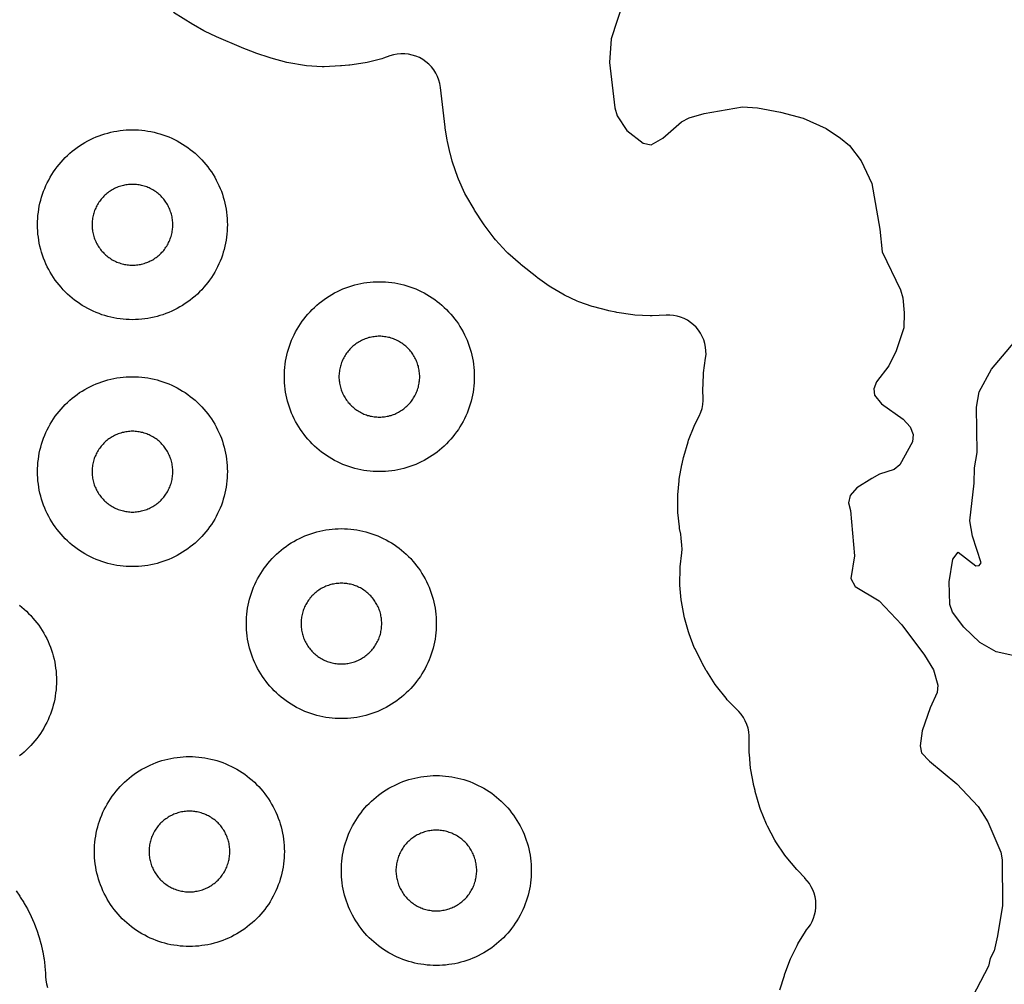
# Model space of a CAD drawing. Header units: millimetres. Extents: x 0 to 2500, y 0 to 1250.
# Tile 11 of 140: x 343 to 446, y 97 to 198. Entities that reach past the tile are written whole.
import ezdxf

# ---------------------------------------------------------------- set-up
doc = ezdxf.new("R2010")
doc.units = ezdxf.units.MM
doc.layers.add('CUT', color=1, linetype='Continuous')

msp = doc.modelspace()

# ---------------------------------------------------------------- linework, layer by layer
at = {"layer": 'CUT'}
for points in [[(406.21, 200.03), (404.9, 196.06), (404.75, 193.6), (405.3, 188.8), (405.53, 187.98), (406.55, 186.44), (408.27, 185.08), (409.11, 184.91), (410.37, 185.62), (412.33, 187.33), (413.13, 187.74), (414.72, 188.21), (418.73, 188.93), (420.33, 188.82), (422.73, 188.37), (425.14, 187.72), (427.54, 186.62), (429.06, 185.62), (430, 184.83), (431.25, 183.23), (432.36, 180.83), (433.2, 176.03), (433.44, 173.63), (435.37, 169.63), (435.63, 168.81), (435.77, 167.22), (435.72, 165.63), (434.93, 163.24), (434.14, 161.63), (432.87, 159.97), (432.56, 159.22), (432.64, 158.54), (433.38, 157.64), (435.68, 156.02), (436.41, 155.23), (436.73, 154.42), (436.66, 153.63), (435.3, 151.23), (434.73, 150.74), (433.16, 150.23), (432.36, 149.79), (430.79, 148.81), (430.09, 148), (429.92, 147.23), (430.11, 146.41), (430.53, 141.64), (430.14, 139.25), (430.61, 138.42), (433.13, 136.89), (435.53, 134.36), (437.92, 131.16), (438.86, 129.64), (439.33, 128.03), (439.26, 127.24), (438.5, 125.62), (437.66, 123.22), (437.44, 121.63), (437.61, 120.9), (438.45, 120.01), (441.33, 117.62), (443.56, 115.23), (444.59, 113.62), (445.96, 110.43), (446.1, 109.62), (446.13, 104.82), (445.61, 101.62), (445.24, 100.03), (444.83, 99.24), (444.65, 98.43), (442.97, 95.21)], [(422.67, 95.94), (423.15, 97.44), (423.18, 97.53), (423.74, 99.03), (423.81, 99.21), (424.49, 100.6), (424.58, 100.77), (425.39, 102.09), (425.5, 102.25), (425.67, 102.48), (425.89, 102.79), (426.07, 103.12), (426.22, 103.48), (426.34, 103.84), (426.42, 104.21), (426.47, 104.59), (426.48, 104.97), (426.45, 105.35), (426.39, 105.73), (426.29, 106.1), (426.16, 106.46), (425.99, 106.8), (425.79, 107.12), (425.56, 107.43), (425.31, 107.71), (425.3, 107.72), (424.54, 108.53), (424.47, 108.61), (423.34, 109.94), (423.21, 110.11), (422.26, 111.51), (422.15, 111.69), (421.36, 113.18), (421.27, 113.38), (420.63, 114.94), (420.56, 115.14), (420.08, 116.82), (420.06, 116.92), (419.91, 117.55), (419.89, 117.64), (419.63, 119.1), (419.6, 119.28), (419.47, 120.71), (419.46, 120.89), (419.46, 122.43), (419.46, 122.43), (419.46, 122.7), (419.41, 123.11), (419.33, 123.5), (419.2, 123.89), (419.04, 124.26), (418.84, 124.62), (418.6, 124.95), (418.34, 125.26), (417.14, 126.49), (417.01, 126.64), (416, 127.91), (415.88, 128.08), (414.98, 129.49), (414.93, 129.58), (414.51, 130.32), (414.47, 130.41), (413.75, 131.83), (413.67, 132), (413.11, 133.44), (413.05, 133.62), (412.63, 135.11), (412.59, 135.3), (412.31, 136.82), (412.29, 137.01), (412.16, 138.55), (412.15, 138.74), (412.18, 140.28), (412.19, 140.47), (412.35, 141.96), (412.38, 142.35), (412.36, 142.75), (412.3, 143.51), (412.24, 143.93), (412.12, 144.52), (412.1, 144.7), (411.95, 146.19), (411.94, 146.37), (411.93, 147.86), (411.94, 148.05), (412.07, 149.53), (412.09, 149.71), (412.37, 151.22), (412.39, 151.32), (412.54, 152), (412.57, 152.09), (413.01, 153.65), (413.07, 153.83), (413.64, 155.29), (413.72, 155.46), (414.17, 156.36), (414.35, 156.75), (414.48, 157.16), (414.56, 157.58), (414.6, 158), (414.6, 158.43), (414.57, 158.86), (414.57, 159.06), (414.63, 160.7), (414.65, 160.91), (414.86, 162.44), (414.9, 162.83), (414.89, 163.22), (414.85, 163.61), (414.77, 163.99), (414.66, 164.37), (414.5, 164.73), (414.32, 165.07), (414.1, 165.4), (413.85, 165.7), (413.57, 165.97), (413.27, 166.22), (412.94, 166.44), (412.59, 166.62), (412.23, 166.77), (411.85, 166.88), (411.47, 166.95), (411.08, 166.99), (410.69, 166.99), (409.24, 166.91), (409.03, 166.91), (407.39, 166.99), (407.19, 167.01), (405.51, 167.27), (405.41, 167.29), (404.66, 167.44), (404.57, 167.47), (403.09, 167.84), (402.91, 167.9), (401.51, 168.4), (401.34, 168.47), (400, 169.1), (399.83, 169.18), (398.55, 169.93), (398.4, 170.03), (397.15, 170.92), (397.08, 170.98), (395.44, 172.27), (395.36, 172.34), (394.03, 173.51), (393.88, 173.66), (392.72, 174.92), (392.59, 175.08), (391.54, 176.5), (391.48, 176.59), (390.52, 178.05), (390.47, 178.14), (389.61, 179.6), (389.51, 179.79), (388.83, 181.29), (388.75, 181.48), (388.21, 183.1), (388.18, 183.2), (387.98, 183.92), (387.96, 184), (387.66, 185.26), (387.63, 185.42), (387.43, 186.7), (387.42, 186.78), (386.93, 190.96), (386.87, 191.36), (386.76, 191.74), (386.62, 192.12), (386.44, 192.47), (386.23, 192.81), (385.98, 193.13), (385.7, 193.41), (385.4, 193.67), (385.07, 193.9), (384.72, 194.1), (384.35, 194.25), (383.97, 194.37), (383.58, 194.46), (383.18, 194.5), (382.78, 194.5), (382.38, 194.46), (381.99, 194.38), (381.61, 194.27), (380.95, 194.03), (380.76, 193.98), (379.22, 193.59), (379.02, 193.55), (377.4, 193.31), (377.3, 193.3), (376.51, 193.22), (376.4, 193.22), (374.69, 193.14), (374.48, 193.14), (372.82, 193.24), (372.61, 193.27), (370.97, 193.54), (370.76, 193.58), (369.11, 194.04), (369.01, 194.07), (367.5, 194.57), (367.42, 194.6), (366.05, 195.12), (365.97, 195.15), (363.34, 196.28), (363.27, 196.32), (362.15, 196.85), (362.02, 196.92), (360.94, 197.54), (360.87, 197.58), (358.83, 198.85)], [(448.65, 130.82), (445.45, 131.53), (443.74, 132.5), (442.06, 134.11), (440.85, 135.7), (440.57, 136.5), (440.51, 138.89), (440.91, 141.3), (441.44, 142.03), (443.31, 140.59), (443.68, 140.62), (443.86, 140.91), (442.95, 143.71), (442.68, 145.31), (443.15, 149.28), (443.18, 150.9), (443.47, 152.52), (443.4, 157.29), (443.65, 158.9), (444.97, 161.3), (448.63, 165.6)], [(342.59, 136.43), (342.84, 136.23), (343.09, 136.02), (343.34, 135.8), (343.57, 135.57), (343.8, 135.34), (344.02, 135.09), (344.23, 134.84), (344.43, 134.59), (344.63, 134.33), (344.82, 134.06), (344.99, 133.78), (345.16, 133.5), (345.32, 133.21), (345.47, 132.92), (345.61, 132.63), (345.74, 132.33), (345.86, 132.02), (345.97, 131.71), (346.07, 131.4), (346.16, 131.09), (346.24, 130.77), (346.31, 130.45), (346.37, 130.13), (346.41, 129.81), (346.45, 129.48), (346.48, 129.15), (346.49, 128.83), (346.5, 128.5), (346.49, 128.17), (346.48, 127.85), (346.45, 127.52), (346.41, 127.2), (346.37, 126.87), (346.31, 126.55), (346.24, 126.23), (346.16, 125.91), (346.07, 125.6), (345.97, 125.29), (345.86, 124.98), (345.74, 124.67), (345.61, 124.37), (345.47, 124.08), (345.32, 123.79), (345.16, 123.5), (344.99, 123.22), (344.82, 122.94), (344.63, 122.68), (344.43, 122.41), (344.23, 122.16), (344.02, 121.91), (343.8, 121.66), (343.57, 121.43), (343.34, 121.2), (343.09, 120.98), (342.84, 120.77), (342.59, 120.57)], [(342.24, 106.35), (342.63, 105.79), (342.69, 105.71), (343.05, 105.13), (343.1, 105.04), (343.44, 104.45), (343.49, 104.36), (343.8, 103.75), (343.84, 103.66), (344.12, 103.03), (344.16, 102.94), (344.4, 102.3), (344.44, 102.21), (344.65, 101.55), (344.68, 101.46), (344.86, 100.8), (344.89, 100.7), (345.04, 100.03), (345.06, 99.93), (345.18, 99.26), (345.19, 99.16), (345.27, 98.48), (345.28, 98.38), (345.33, 97.7), (345.34, 97.6), (345.34, 97.35), (345.37, 96.96), (345.44, 96.58), (345.55, 96.2)]]:
    msp.add_lwpolyline(points, dxfattribs=at)
for points in [[(364.49, 176.17), (364.48, 175.85), (364.45, 175.52), (364.41, 175.2), (364.37, 174.87), (364.31, 174.55), (364.24, 174.23), (364.16, 173.91), (364.07, 173.6), (363.97, 173.29), (363.86, 172.98), (363.74, 172.67), (363.61, 172.37), (363.47, 172.08), (363.32, 171.79), (363.16, 171.5), (362.99, 171.22), (362.82, 170.94), (362.63, 170.68), (362.43, 170.41), (362.23, 170.16), (362.02, 169.91), (361.8, 169.66), (361.57, 169.43), (361.34, 169.2), (361.09, 168.98), (360.84, 168.77), (360.59, 168.57), (360.33, 168.37), (360.06, 168.19), (359.78, 168.01), (359.5, 167.84), (359.21, 167.68), (358.92, 167.53), (358.63, 167.39), (358.33, 167.26), (358.02, 167.14), (357.71, 167.03), (357.4, 166.93), (357.09, 166.84), (356.77, 166.76), (356.45, 166.69), (356.13, 166.63), (355.81, 166.59), (355.48, 166.55), (355.15, 166.52), (354.83, 166.51), (354.5, 166.5), (354.17, 166.51), (353.85, 166.52), (353.52, 166.55), (353.2, 166.59), (352.87, 166.63), (352.55, 166.69), (352.23, 166.76), (351.91, 166.84), (351.6, 166.93), (351.29, 167.03), (350.98, 167.14), (350.67, 167.26), (350.37, 167.39), (350.08, 167.53), (349.79, 167.68), (349.5, 167.84), (349.22, 168.01), (348.94, 168.19), (348.68, 168.37), (348.41, 168.57), (348.16, 168.77), (347.91, 168.98), (347.66, 169.2), (347.43, 169.43), (347.2, 169.66), (346.98, 169.91), (346.77, 170.16), (346.57, 170.41), (346.37, 170.68), (346.19, 170.94), (346.01, 171.22), (345.84, 171.5), (345.68, 171.79), (345.53, 172.08), (345.39, 172.37), (345.26, 172.67), (345.14, 172.98), (345.03, 173.29), (344.93, 173.6), (344.84, 173.91), (344.76, 174.23), (344.69, 174.55), (344.63, 174.87), (344.59, 175.2), (344.55, 175.52), (344.52, 175.85), (344.51, 176.17), (344.5, 176.5), (344.51, 176.83), (344.52, 177.15), (344.55, 177.48), (344.59, 177.81), (344.63, 178.13), (344.69, 178.45), (344.76, 178.77), (344.84, 179.09), (344.93, 179.4), (345.03, 179.71), (345.14, 180.02), (345.26, 180.33), (345.39, 180.63), (345.53, 180.92), (345.68, 181.21), (345.84, 181.5), (346.01, 181.78), (346.19, 182.06), (346.37, 182.33), (346.57, 182.59), (346.77, 182.84), (346.98, 183.09), (347.2, 183.34), (347.43, 183.57), (347.66, 183.8), (347.91, 184.02), (348.16, 184.23), (348.41, 184.43), (348.68, 184.63), (348.94, 184.82), (349.22, 184.99), (349.5, 185.16), (349.79, 185.32), (350.08, 185.47), (350.37, 185.61), (350.67, 185.74), (350.98, 185.86), (351.29, 185.97), (351.6, 186.07), (351.91, 186.16), (352.23, 186.24), (352.55, 186.31), (352.87, 186.37), (353.2, 186.41), (353.52, 186.45), (353.85, 186.48), (354.17, 186.49), (354.5, 186.5), (354.83, 186.49), (355.15, 186.48), (355.48, 186.45), (355.81, 186.41), (356.13, 186.37), (356.45, 186.31), (356.77, 186.24), (357.09, 186.16), (357.4, 186.07), (357.71, 185.97), (358.02, 185.86), (358.33, 185.74), (358.63, 185.61), (358.92, 185.47), (359.21, 185.32), (359.5, 185.16), (359.78, 184.99), (360.06, 184.82), (360.33, 184.63), (360.59, 184.43), (360.84, 184.23), (361.09, 184.02), (361.34, 183.8), (361.57, 183.57), (361.8, 183.34), (362.02, 183.09), (362.23, 182.84), (362.43, 182.59), (362.63, 182.33), (362.82, 182.06), (362.99, 181.78), (363.16, 181.5), (363.32, 181.21), (363.47, 180.92), (363.61, 180.63), (363.74, 180.33), (363.86, 180.02), (363.97, 179.71), (364.07, 179.4), (364.16, 179.09), (364.24, 178.77), (364.31, 178.45), (364.37, 178.13), (364.41, 177.81), (364.45, 177.48), (364.48, 177.15), (364.49, 176.83), (364.5, 176.5)], [(358.75, 176.64), (358.74, 176.78), (358.73, 176.92), (358.71, 177.06), (358.69, 177.19), (358.67, 177.33), (358.64, 177.47), (358.61, 177.6), (358.57, 177.73), (358.52, 177.87), (358.48, 178), (358.43, 178.13), (358.37, 178.25), (358.31, 178.38), (358.25, 178.5), (358.18, 178.63), (358.11, 178.74), (358.03, 178.86), (357.95, 178.98), (357.87, 179.09), (357.79, 179.2), (357.7, 179.3), (357.6, 179.41), (357.51, 179.51), (357.41, 179.6), (357.3, 179.7), (357.2, 179.79), (357.09, 179.87), (356.98, 179.95), (356.86, 180.03), (356.74, 180.11), (356.63, 180.18), (356.5, 180.25), (356.38, 180.31), (356.25, 180.37), (356.13, 180.43), (356, 180.48), (355.87, 180.52), (355.73, 180.57), (355.6, 180.61), (355.47, 180.64), (355.33, 180.67), (355.19, 180.69), (355.06, 180.71), (354.92, 180.73), (354.78, 180.74), (354.64, 180.75), (354.5, 180.75), (354.36, 180.75), (354.22, 180.74), (354.08, 180.73), (353.95, 180.71), (353.81, 180.69), (353.67, 180.67), (353.54, 180.64), (353.4, 180.61), (353.27, 180.57), (353.13, 180.52), (353, 180.48), (352.87, 180.43), (352.75, 180.37), (352.62, 180.31), (352.5, 180.25), (352.38, 180.18), (352.26, 180.11), (352.14, 180.03), (352.02, 179.95), (351.91, 179.87), (351.8, 179.79), (351.7, 179.7), (351.6, 179.6), (351.5, 179.51), (351.4, 179.41), (351.31, 179.3), (351.22, 179.2), (351.13, 179.09), (351.05, 178.98), (350.97, 178.86), (350.89, 178.74), (350.82, 178.63), (350.75, 178.5), (350.69, 178.38), (350.63, 178.25), (350.57, 178.13), (350.52, 178), (350.48, 177.87), (350.43, 177.73), (350.4, 177.6), (350.36, 177.47), (350.33, 177.33), (350.31, 177.19), (350.29, 177.06), (350.27, 176.92), (350.26, 176.78), (350.25, 176.64), (350.25, 176.5), (350.25, 176.36), (350.26, 176.22), (350.27, 176.08), (350.29, 175.95), (350.31, 175.81), (350.33, 175.67), (350.36, 175.54), (350.4, 175.4), (350.43, 175.27), (350.48, 175.13), (350.52, 175), (350.57, 174.87), (350.63, 174.75), (350.69, 174.62), (350.75, 174.5), (350.82, 174.38), (350.89, 174.26), (350.97, 174.14), (351.05, 174.02), (351.13, 173.91), (351.22, 173.8), (351.31, 173.7), (351.4, 173.6), (351.5, 173.5), (351.6, 173.4), (351.7, 173.31), (351.8, 173.22), (351.91, 173.13), (352.02, 173.05), (352.14, 172.97), (352.26, 172.89), (352.38, 172.82), (352.5, 172.75), (352.62, 172.69), (352.75, 172.63), (352.87, 172.57), (353, 172.52), (353.13, 172.48), (353.27, 172.43), (353.4, 172.4), (353.54, 172.36), (353.67, 172.33), (353.81, 172.31), (353.95, 172.29), (354.08, 172.27), (354.22, 172.26), (354.36, 172.25), (354.5, 172.25), (354.64, 172.25), (354.78, 172.26), (354.92, 172.27), (355.06, 172.29), (355.19, 172.31), (355.33, 172.33), (355.47, 172.36), (355.6, 172.4), (355.73, 172.43), (355.87, 172.48), (356, 172.52), (356.13, 172.57), (356.25, 172.63), (356.38, 172.69), (356.5, 172.75), (356.63, 172.82), (356.74, 172.89), (356.86, 172.97), (356.98, 173.05), (357.09, 173.13), (357.2, 173.22), (357.3, 173.31), (357.41, 173.4), (357.51, 173.5), (357.6, 173.6), (357.7, 173.7), (357.79, 173.8), (357.87, 173.91), (357.95, 174.02), (358.03, 174.14), (358.11, 174.26), (358.18, 174.38), (358.25, 174.5), (358.31, 174.62), (358.37, 174.75), (358.43, 174.87), (358.48, 175), (358.52, 175.13), (358.57, 175.27), (358.61, 175.4), (358.64, 175.54), (358.67, 175.67), (358.69, 175.81), (358.71, 175.95), (358.73, 176.08), (358.74, 176.22), (358.75, 176.36), (358.75, 176.5)], [(390.49, 160.17), (390.48, 159.85), (390.45, 159.52), (390.41, 159.2), (390.37, 158.87), (390.31, 158.55), (390.24, 158.23), (390.16, 157.91), (390.07, 157.6), (389.97, 157.29), (389.86, 156.98), (389.74, 156.67), (389.61, 156.37), (389.47, 156.08), (389.32, 155.79), (389.16, 155.5), (388.99, 155.22), (388.82, 154.94), (388.63, 154.68), (388.43, 154.41), (388.23, 154.16), (388.02, 153.91), (387.8, 153.66), (387.57, 153.43), (387.34, 153.2), (387.09, 152.98), (386.84, 152.77), (386.59, 152.57), (386.33, 152.37), (386.06, 152.19), (385.78, 152.01), (385.5, 151.84), (385.21, 151.68), (384.92, 151.53), (384.63, 151.39), (384.33, 151.26), (384.02, 151.14), (383.71, 151.03), (383.4, 150.93), (383.09, 150.84), (382.77, 150.76), (382.45, 150.69), (382.13, 150.63), (381.81, 150.59), (381.48, 150.55), (381.15, 150.52), (380.83, 150.51), (380.5, 150.5), (380.17, 150.51), (379.85, 150.52), (379.52, 150.55), (379.2, 150.59), (378.87, 150.63), (378.55, 150.69), (378.23, 150.76), (377.91, 150.84), (377.6, 150.93), (377.29, 151.03), (376.98, 151.14), (376.67, 151.26), (376.37, 151.39), (376.08, 151.53), (375.79, 151.68), (375.5, 151.84), (375.22, 152.01), (374.94, 152.19), (374.68, 152.37), (374.41, 152.57), (374.16, 152.77), (373.91, 152.98), (373.66, 153.2), (373.43, 153.43), (373.2, 153.66), (372.98, 153.91), (372.77, 154.16), (372.57, 154.41), (372.37, 154.68), (372.19, 154.94), (372.01, 155.22), (371.84, 155.5), (371.68, 155.79), (371.53, 156.08), (371.39, 156.37), (371.26, 156.67), (371.14, 156.98), (371.03, 157.29), (370.93, 157.6), (370.84, 157.91), (370.76, 158.23), (370.69, 158.55), (370.63, 158.87), (370.59, 159.2), (370.55, 159.52), (370.52, 159.85), (370.51, 160.17), (370.5, 160.5), (370.51, 160.83), (370.52, 161.15), (370.55, 161.48), (370.59, 161.81), (370.63, 162.13), (370.69, 162.45), (370.76, 162.77), (370.84, 163.09), (370.93, 163.4), (371.03, 163.71), (371.14, 164.02), (371.26, 164.33), (371.39, 164.63), (371.53, 164.92), (371.68, 165.21), (371.84, 165.5), (372.01, 165.78), (372.19, 166.06), (372.37, 166.33), (372.57, 166.59), (372.77, 166.84), (372.98, 167.09), (373.2, 167.34), (373.43, 167.57), (373.66, 167.8), (373.91, 168.02), (374.16, 168.23), (374.41, 168.43), (374.68, 168.63), (374.94, 168.82), (375.22, 168.99), (375.5, 169.16), (375.79, 169.32), (376.08, 169.47), (376.37, 169.61), (376.67, 169.74), (376.98, 169.86), (377.29, 169.97), (377.6, 170.07), (377.91, 170.16), (378.23, 170.24), (378.55, 170.31), (378.87, 170.37), (379.2, 170.41), (379.52, 170.45), (379.85, 170.48), (380.17, 170.49), (380.5, 170.5), (380.83, 170.49), (381.15, 170.48), (381.48, 170.45), (381.81, 170.41), (382.13, 170.37), (382.45, 170.31), (382.77, 170.24), (383.09, 170.16), (383.4, 170.07), (383.71, 169.97), (384.02, 169.86), (384.33, 169.74), (384.63, 169.61), (384.92, 169.47), (385.21, 169.32), (385.5, 169.16), (385.78, 168.99), (386.06, 168.82), (386.33, 168.63), (386.59, 168.43), (386.84, 168.23), (387.09, 168.02), (387.34, 167.8), (387.57, 167.57), (387.8, 167.34), (388.02, 167.09), (388.23, 166.84), (388.43, 166.59), (388.63, 166.33), (388.82, 166.06), (388.99, 165.78), (389.16, 165.5), (389.32, 165.21), (389.47, 164.92), (389.61, 164.63), (389.74, 164.33), (389.86, 164.02), (389.97, 163.71), (390.07, 163.4), (390.16, 163.09), (390.24, 162.77), (390.31, 162.45), (390.37, 162.13), (390.41, 161.81), (390.45, 161.48), (390.48, 161.15), (390.49, 160.83), (390.5, 160.5)], [(384.75, 160.64), (384.74, 160.78), (384.73, 160.92), (384.71, 161.06), (384.69, 161.19), (384.67, 161.33), (384.64, 161.47), (384.61, 161.6), (384.57, 161.73), (384.52, 161.87), (384.48, 162), (384.43, 162.13), (384.37, 162.25), (384.31, 162.38), (384.25, 162.5), (384.18, 162.63), (384.11, 162.74), (384.03, 162.86), (383.95, 162.98), (383.87, 163.09), (383.79, 163.2), (383.7, 163.3), (383.6, 163.41), (383.51, 163.51), (383.41, 163.6), (383.3, 163.7), (383.2, 163.79), (383.09, 163.87), (382.98, 163.95), (382.86, 164.03), (382.74, 164.11), (382.63, 164.18), (382.5, 164.25), (382.38, 164.31), (382.25, 164.37), (382.13, 164.43), (382, 164.48), (381.87, 164.52), (381.73, 164.57), (381.6, 164.61), (381.47, 164.64), (381.33, 164.67), (381.19, 164.69), (381.06, 164.71), (380.92, 164.73), (380.78, 164.74), (380.64, 164.75), (380.5, 164.75), (380.36, 164.75), (380.22, 164.74), (380.08, 164.73), (379.95, 164.71), (379.81, 164.69), (379.67, 164.67), (379.54, 164.64), (379.4, 164.61), (379.27, 164.57), (379.13, 164.52), (379, 164.48), (378.87, 164.43), (378.75, 164.37), (378.62, 164.31), (378.5, 164.25), (378.38, 164.18), (378.26, 164.11), (378.14, 164.03), (378.02, 163.95), (377.91, 163.87), (377.8, 163.79), (377.7, 163.7), (377.6, 163.6), (377.5, 163.51), (377.4, 163.41), (377.31, 163.3), (377.22, 163.2), (377.13, 163.09), (377.05, 162.98), (376.97, 162.86), (376.89, 162.74), (376.82, 162.63), (376.75, 162.5), (376.69, 162.38), (376.63, 162.25), (376.57, 162.13), (376.52, 162), (376.48, 161.87), (376.43, 161.73), (376.4, 161.6), (376.36, 161.47), (376.33, 161.33), (376.31, 161.19), (376.29, 161.06), (376.27, 160.92), (376.26, 160.78), (376.25, 160.64), (376.25, 160.5), (376.25, 160.36), (376.26, 160.22), (376.27, 160.08), (376.29, 159.95), (376.31, 159.81), (376.33, 159.67), (376.36, 159.54), (376.4, 159.4), (376.43, 159.27), (376.48, 159.13), (376.52, 159), (376.57, 158.87), (376.63, 158.75), (376.69, 158.62), (376.75, 158.5), (376.82, 158.38), (376.89, 158.26), (376.97, 158.14), (377.05, 158.02), (377.13, 157.91), (377.22, 157.8), (377.31, 157.7), (377.4, 157.6), (377.5, 157.5), (377.6, 157.4), (377.7, 157.31), (377.8, 157.22), (377.91, 157.13), (378.02, 157.05), (378.14, 156.97), (378.26, 156.89), (378.38, 156.82), (378.5, 156.75), (378.62, 156.69), (378.75, 156.63), (378.87, 156.57), (379, 156.52), (379.13, 156.48), (379.27, 156.43), (379.4, 156.4), (379.54, 156.36), (379.67, 156.33), (379.81, 156.31), (379.95, 156.29), (380.08, 156.27), (380.22, 156.26), (380.36, 156.25), (380.5, 156.25), (380.64, 156.25), (380.78, 156.26), (380.92, 156.27), (381.06, 156.29), (381.19, 156.31), (381.33, 156.33), (381.47, 156.36), (381.6, 156.4), (381.73, 156.43), (381.87, 156.48), (382, 156.52), (382.13, 156.57), (382.25, 156.63), (382.38, 156.69), (382.5, 156.75), (382.63, 156.82), (382.74, 156.89), (382.86, 156.97), (382.98, 157.05), (383.09, 157.13), (383.2, 157.22), (383.3, 157.31), (383.41, 157.4), (383.51, 157.5), (383.6, 157.6), (383.7, 157.7), (383.79, 157.8), (383.87, 157.91), (383.95, 158.02), (384.03, 158.14), (384.11, 158.26), (384.18, 158.38), (384.25, 158.5), (384.31, 158.62), (384.37, 158.75), (384.43, 158.87), (384.48, 159), (384.52, 159.13), (384.57, 159.27), (384.61, 159.4), (384.64, 159.54), (384.67, 159.67), (384.69, 159.81), (384.71, 159.95), (384.73, 160.08), (384.74, 160.22), (384.75, 160.36), (384.75, 160.5)], [(364.49, 150.17), (364.48, 149.85), (364.45, 149.52), (364.41, 149.2), (364.37, 148.87), (364.31, 148.55), (364.24, 148.23), (364.16, 147.91), (364.07, 147.6), (363.97, 147.29), (363.86, 146.98), (363.74, 146.67), (363.61, 146.37), (363.47, 146.08), (363.32, 145.79), (363.16, 145.5), (362.99, 145.22), (362.82, 144.94), (362.63, 144.68), (362.43, 144.41), (362.23, 144.16), (362.02, 143.91), (361.8, 143.66), (361.57, 143.43), (361.34, 143.2), (361.09, 142.98), (360.84, 142.77), (360.59, 142.57), (360.33, 142.37), (360.06, 142.19), (359.78, 142.01), (359.5, 141.84), (359.21, 141.68), (358.92, 141.53), (358.63, 141.39), (358.33, 141.26), (358.02, 141.14), (357.71, 141.03), (357.4, 140.93), (357.09, 140.84), (356.77, 140.76), (356.45, 140.69), (356.13, 140.63), (355.81, 140.59), (355.48, 140.55), (355.15, 140.52), (354.83, 140.51), (354.5, 140.5), (354.17, 140.51), (353.85, 140.52), (353.52, 140.55), (353.2, 140.59), (352.87, 140.63), (352.55, 140.69), (352.23, 140.76), (351.91, 140.84), (351.6, 140.93), (351.29, 141.03), (350.98, 141.14), (350.67, 141.26), (350.37, 141.39), (350.08, 141.53), (349.79, 141.68), (349.5, 141.84), (349.22, 142.01), (348.94, 142.19), (348.68, 142.37), (348.41, 142.57), (348.16, 142.77), (347.91, 142.98), (347.66, 143.2), (347.43, 143.43), (347.2, 143.66), (346.98, 143.91), (346.77, 144.16), (346.57, 144.41), (346.37, 144.68), (346.19, 144.94), (346.01, 145.22), (345.84, 145.5), (345.68, 145.79), (345.53, 146.08), (345.39, 146.37), (345.26, 146.67), (345.14, 146.98), (345.03, 147.29), (344.93, 147.6), (344.84, 147.91), (344.76, 148.23), (344.69, 148.55), (344.63, 148.87), (344.59, 149.2), (344.55, 149.52), (344.52, 149.85), (344.51, 150.17), (344.5, 150.5), (344.51, 150.83), (344.52, 151.15), (344.55, 151.48), (344.59, 151.81), (344.63, 152.13), (344.69, 152.45), (344.76, 152.77), (344.84, 153.09), (344.93, 153.4), (345.03, 153.71), (345.14, 154.02), (345.26, 154.33), (345.39, 154.63), (345.53, 154.92), (345.68, 155.21), (345.84, 155.5), (346.01, 155.78), (346.19, 156.06), (346.37, 156.33), (346.57, 156.59), (346.77, 156.84), (346.98, 157.09), (347.2, 157.34), (347.43, 157.57), (347.66, 157.8), (347.91, 158.02), (348.16, 158.23), (348.41, 158.43), (348.68, 158.63), (348.94, 158.82), (349.22, 158.99), (349.5, 159.16), (349.79, 159.32), (350.08, 159.47), (350.37, 159.61), (350.67, 159.74), (350.98, 159.86), (351.29, 159.97), (351.6, 160.07), (351.91, 160.16), (352.23, 160.24), (352.55, 160.31), (352.87, 160.37), (353.2, 160.41), (353.52, 160.45), (353.85, 160.48), (354.17, 160.49), (354.5, 160.5), (354.83, 160.49), (355.15, 160.48), (355.48, 160.45), (355.81, 160.41), (356.13, 160.37), (356.45, 160.31), (356.77, 160.24), (357.09, 160.16), (357.4, 160.07), (357.71, 159.97), (358.02, 159.86), (358.33, 159.74), (358.63, 159.61), (358.92, 159.47), (359.21, 159.32), (359.5, 159.16), (359.78, 158.99), (360.06, 158.82), (360.33, 158.63), (360.59, 158.43), (360.84, 158.23), (361.09, 158.02), (361.34, 157.8), (361.57, 157.57), (361.8, 157.34), (362.02, 157.09), (362.23, 156.84), (362.43, 156.59), (362.63, 156.33), (362.82, 156.06), (362.99, 155.78), (363.16, 155.5), (363.32, 155.21), (363.47, 154.92), (363.61, 154.63), (363.74, 154.33), (363.86, 154.02), (363.97, 153.71), (364.07, 153.4), (364.16, 153.09), (364.24, 152.77), (364.31, 152.45), (364.37, 152.13), (364.41, 151.81), (364.45, 151.48), (364.48, 151.15), (364.49, 150.83), (364.5, 150.5)], [(358.75, 150.64), (358.74, 150.78), (358.73, 150.92), (358.71, 151.06), (358.69, 151.19), (358.67, 151.33), (358.64, 151.47), (358.61, 151.6), (358.57, 151.73), (358.52, 151.87), (358.48, 152), (358.43, 152.13), (358.37, 152.25), (358.31, 152.38), (358.25, 152.5), (358.18, 152.63), (358.11, 152.74), (358.03, 152.86), (357.95, 152.98), (357.87, 153.09), (357.79, 153.2), (357.7, 153.3), (357.6, 153.41), (357.51, 153.51), (357.41, 153.6), (357.3, 153.7), (357.2, 153.79), (357.09, 153.87), (356.98, 153.95), (356.86, 154.03), (356.74, 154.11), (356.63, 154.18), (356.5, 154.25), (356.38, 154.31), (356.25, 154.37), (356.13, 154.43), (356, 154.48), (355.87, 154.52), (355.73, 154.57), (355.6, 154.61), (355.47, 154.64), (355.33, 154.67), (355.19, 154.69), (355.06, 154.71), (354.92, 154.73), (354.78, 154.74), (354.64, 154.75), (354.5, 154.75), (354.36, 154.75), (354.22, 154.74), (354.08, 154.73), (353.95, 154.71), (353.81, 154.69), (353.67, 154.67), (353.54, 154.64), (353.4, 154.61), (353.27, 154.57), (353.13, 154.52), (353, 154.48), (352.87, 154.43), (352.75, 154.37), (352.62, 154.31), (352.5, 154.25), (352.38, 154.18), (352.26, 154.11), (352.14, 154.03), (352.02, 153.95), (351.91, 153.87), (351.8, 153.79), (351.7, 153.7), (351.6, 153.6), (351.5, 153.51), (351.4, 153.41), (351.31, 153.3), (351.22, 153.2), (351.13, 153.09), (351.05, 152.98), (350.97, 152.86), (350.89, 152.74), (350.82, 152.63), (350.75, 152.5), (350.69, 152.38), (350.63, 152.25), (350.57, 152.13), (350.52, 152), (350.48, 151.87), (350.43, 151.73), (350.4, 151.6), (350.36, 151.47), (350.33, 151.33), (350.31, 151.19), (350.29, 151.06), (350.27, 150.92), (350.26, 150.78), (350.25, 150.64), (350.25, 150.5), (350.25, 150.36), (350.26, 150.22), (350.27, 150.08), (350.29, 149.95), (350.31, 149.81), (350.33, 149.67), (350.36, 149.54), (350.4, 149.4), (350.43, 149.27), (350.48, 149.13), (350.52, 149), (350.57, 148.87), (350.63, 148.75), (350.69, 148.62), (350.75, 148.5), (350.82, 148.38), (350.89, 148.26), (350.97, 148.14), (351.05, 148.02), (351.13, 147.91), (351.22, 147.8), (351.31, 147.7), (351.4, 147.6), (351.5, 147.5), (351.6, 147.4), (351.7, 147.31), (351.8, 147.22), (351.91, 147.13), (352.02, 147.05), (352.14, 146.97), (352.26, 146.89), (352.38, 146.82), (352.5, 146.75), (352.62, 146.69), (352.75, 146.63), (352.87, 146.57), (353, 146.52), (353.13, 146.48), (353.27, 146.43), (353.4, 146.4), (353.54, 146.36), (353.67, 146.33), (353.81, 146.31), (353.95, 146.29), (354.08, 146.27), (354.22, 146.26), (354.36, 146.25), (354.5, 146.25), (354.64, 146.25), (354.78, 146.26), (354.92, 146.27), (355.06, 146.29), (355.19, 146.31), (355.33, 146.33), (355.47, 146.36), (355.6, 146.4), (355.73, 146.43), (355.87, 146.48), (356, 146.52), (356.13, 146.57), (356.25, 146.63), (356.38, 146.69), (356.5, 146.75), (356.63, 146.82), (356.74, 146.89), (356.86, 146.97), (356.98, 147.05), (357.09, 147.13), (357.2, 147.22), (357.3, 147.31), (357.41, 147.4), (357.51, 147.5), (357.6, 147.6), (357.7, 147.7), (357.79, 147.8), (357.87, 147.91), (357.95, 148.02), (358.03, 148.14), (358.11, 148.26), (358.18, 148.38), (358.25, 148.5), (358.31, 148.62), (358.37, 148.75), (358.43, 148.87), (358.48, 149), (358.52, 149.13), (358.57, 149.27), (358.61, 149.4), (358.64, 149.54), (358.67, 149.67), (358.69, 149.81), (358.71, 149.95), (358.73, 150.08), (358.74, 150.22), (358.75, 150.36), (358.75, 150.5)], [(386.49, 134.17), (386.48, 133.85), (386.45, 133.52), (386.41, 133.2), (386.37, 132.87), (386.31, 132.55), (386.24, 132.23), (386.16, 131.91), (386.07, 131.6), (385.97, 131.29), (385.86, 130.98), (385.74, 130.67), (385.61, 130.37), (385.47, 130.08), (385.32, 129.79), (385.16, 129.5), (384.99, 129.22), (384.82, 128.94), (384.63, 128.68), (384.43, 128.41), (384.23, 128.16), (384.02, 127.91), (383.8, 127.66), (383.57, 127.43), (383.34, 127.2), (383.09, 126.98), (382.84, 126.77), (382.59, 126.57), (382.33, 126.37), (382.06, 126.19), (381.78, 126.01), (381.5, 125.84), (381.21, 125.68), (380.92, 125.53), (380.63, 125.39), (380.33, 125.26), (380.02, 125.14), (379.71, 125.03), (379.4, 124.93), (379.09, 124.84), (378.77, 124.76), (378.45, 124.69), (378.13, 124.63), (377.81, 124.59), (377.48, 124.55), (377.15, 124.52), (376.83, 124.51), (376.5, 124.5), (376.17, 124.51), (375.85, 124.52), (375.52, 124.55), (375.2, 124.59), (374.87, 124.63), (374.55, 124.69), (374.23, 124.76), (373.91, 124.84), (373.6, 124.93), (373.29, 125.03), (372.98, 125.14), (372.67, 125.26), (372.37, 125.39), (372.08, 125.53), (371.79, 125.68), (371.5, 125.84), (371.22, 126.01), (370.94, 126.19), (370.68, 126.37), (370.41, 126.57), (370.16, 126.77), (369.91, 126.98), (369.66, 127.2), (369.43, 127.43), (369.2, 127.66), (368.98, 127.91), (368.77, 128.16), (368.57, 128.41), (368.37, 128.68), (368.19, 128.94), (368.01, 129.22), (367.84, 129.5), (367.68, 129.79), (367.53, 130.08), (367.39, 130.37), (367.26, 130.67), (367.14, 130.98), (367.03, 131.29), (366.93, 131.6), (366.84, 131.91), (366.76, 132.23), (366.69, 132.55), (366.63, 132.87), (366.59, 133.2), (366.55, 133.52), (366.52, 133.85), (366.51, 134.17), (366.5, 134.5), (366.51, 134.83), (366.52, 135.15), (366.55, 135.48), (366.59, 135.81), (366.63, 136.13), (366.69, 136.45), (366.76, 136.77), (366.84, 137.09), (366.93, 137.4), (367.03, 137.71), (367.14, 138.02), (367.26, 138.33), (367.39, 138.63), (367.53, 138.92), (367.68, 139.21), (367.84, 139.5), (368.01, 139.78), (368.19, 140.06), (368.37, 140.33), (368.57, 140.59), (368.77, 140.84), (368.98, 141.09), (369.2, 141.34), (369.43, 141.57), (369.66, 141.8), (369.91, 142.02), (370.16, 142.23), (370.41, 142.43), (370.68, 142.63), (370.94, 142.82), (371.22, 142.99), (371.5, 143.16), (371.79, 143.32), (372.08, 143.47), (372.37, 143.61), (372.67, 143.74), (372.98, 143.86), (373.29, 143.97), (373.6, 144.07), (373.91, 144.16), (374.23, 144.24), (374.55, 144.31), (374.87, 144.37), (375.2, 144.41), (375.52, 144.45), (375.85, 144.48), (376.17, 144.49), (376.5, 144.5), (376.83, 144.49), (377.15, 144.48), (377.48, 144.45), (377.81, 144.41), (378.13, 144.37), (378.45, 144.31), (378.77, 144.24), (379.09, 144.16), (379.4, 144.07), (379.71, 143.97), (380.02, 143.86), (380.33, 143.74), (380.63, 143.61), (380.92, 143.47), (381.21, 143.32), (381.5, 143.16), (381.78, 142.99), (382.06, 142.82), (382.33, 142.63), (382.59, 142.43), (382.84, 142.23), (383.09, 142.02), (383.34, 141.8), (383.57, 141.57), (383.8, 141.34), (384.02, 141.09), (384.23, 140.84), (384.43, 140.59), (384.63, 140.33), (384.82, 140.06), (384.99, 139.78), (385.16, 139.5), (385.32, 139.21), (385.47, 138.92), (385.61, 138.63), (385.74, 138.33), (385.86, 138.02), (385.97, 137.71), (386.07, 137.4), (386.16, 137.09), (386.24, 136.77), (386.31, 136.45), (386.37, 136.13), (386.41, 135.81), (386.45, 135.48), (386.48, 135.15), (386.49, 134.83), (386.5, 134.5)], [(380.75, 134.64), (380.74, 134.78), (380.73, 134.92), (380.71, 135.06), (380.69, 135.19), (380.67, 135.33), (380.64, 135.47), (380.61, 135.6), (380.57, 135.73), (380.52, 135.87), (380.48, 136), (380.43, 136.13), (380.37, 136.25), (380.31, 136.38), (380.25, 136.5), (380.18, 136.63), (380.11, 136.74), (380.03, 136.86), (379.95, 136.98), (379.87, 137.09), (379.79, 137.2), (379.7, 137.3), (379.6, 137.41), (379.51, 137.51), (379.41, 137.6), (379.3, 137.7), (379.2, 137.79), (379.09, 137.87), (378.98, 137.95), (378.86, 138.03), (378.74, 138.11), (378.63, 138.18), (378.5, 138.25), (378.38, 138.31), (378.25, 138.37), (378.13, 138.43), (378, 138.48), (377.87, 138.52), (377.73, 138.57), (377.6, 138.61), (377.47, 138.64), (377.33, 138.67), (377.19, 138.69), (377.06, 138.71), (376.92, 138.73), (376.78, 138.74), (376.64, 138.75), (376.5, 138.75), (376.36, 138.75), (376.22, 138.74), (376.08, 138.73), (375.95, 138.71), (375.81, 138.69), (375.67, 138.67), (375.54, 138.64), (375.4, 138.61), (375.27, 138.57), (375.13, 138.52), (375, 138.48), (374.87, 138.43), (374.75, 138.37), (374.62, 138.31), (374.5, 138.25), (374.38, 138.18), (374.26, 138.11), (374.14, 138.03), (374.02, 137.95), (373.91, 137.87), (373.8, 137.79), (373.7, 137.7), (373.6, 137.6), (373.5, 137.51), (373.4, 137.41), (373.31, 137.3), (373.22, 137.2), (373.13, 137.09), (373.05, 136.98), (372.97, 136.86), (372.89, 136.74), (372.82, 136.63), (372.75, 136.5), (372.69, 136.38), (372.63, 136.25), (372.57, 136.13), (372.52, 136), (372.48, 135.87), (372.43, 135.73), (372.4, 135.6), (372.36, 135.47), (372.33, 135.33), (372.31, 135.19), (372.29, 135.06), (372.27, 134.92), (372.26, 134.78), (372.25, 134.64), (372.25, 134.5), (372.25, 134.36), (372.26, 134.22), (372.27, 134.08), (372.29, 133.95), (372.31, 133.81), (372.33, 133.67), (372.36, 133.54), (372.4, 133.4), (372.43, 133.27), (372.48, 133.13), (372.52, 133), (372.57, 132.87), (372.63, 132.75), (372.69, 132.62), (372.75, 132.5), (372.82, 132.38), (372.89, 132.26), (372.97, 132.14), (373.05, 132.02), (373.13, 131.91), (373.22, 131.8), (373.31, 131.7), (373.4, 131.6), (373.5, 131.5), (373.6, 131.4), (373.7, 131.31), (373.8, 131.22), (373.91, 131.13), (374.02, 131.05), (374.14, 130.97), (374.26, 130.89), (374.38, 130.82), (374.5, 130.75), (374.62, 130.69), (374.75, 130.63), (374.87, 130.57), (375, 130.52), (375.13, 130.48), (375.27, 130.43), (375.4, 130.4), (375.54, 130.36), (375.67, 130.33), (375.81, 130.31), (375.95, 130.29), (376.08, 130.27), (376.22, 130.26), (376.36, 130.25), (376.5, 130.25), (376.64, 130.25), (376.78, 130.26), (376.92, 130.27), (377.06, 130.29), (377.19, 130.31), (377.33, 130.33), (377.47, 130.36), (377.6, 130.4), (377.73, 130.43), (377.87, 130.48), (378, 130.52), (378.13, 130.57), (378.25, 130.63), (378.38, 130.69), (378.5, 130.75), (378.63, 130.82), (378.74, 130.89), (378.86, 130.97), (378.98, 131.05), (379.09, 131.13), (379.2, 131.22), (379.3, 131.31), (379.41, 131.4), (379.51, 131.5), (379.6, 131.6), (379.7, 131.7), (379.79, 131.8), (379.87, 131.91), (379.95, 132.02), (380.03, 132.14), (380.11, 132.26), (380.18, 132.38), (380.25, 132.5), (380.31, 132.62), (380.37, 132.75), (380.43, 132.87), (380.48, 133), (380.52, 133.13), (380.57, 133.27), (380.61, 133.4), (380.64, 133.54), (380.67, 133.67), (380.69, 133.81), (380.71, 133.95), (380.73, 134.08), (380.74, 134.22), (380.75, 134.36), (380.75, 134.5)], [(370.49, 110.17), (370.48, 109.85), (370.45, 109.52), (370.41, 109.2), (370.37, 108.87), (370.31, 108.55), (370.24, 108.23), (370.16, 107.91), (370.07, 107.6), (369.97, 107.29), (369.86, 106.98), (369.74, 106.67), (369.61, 106.37), (369.47, 106.08), (369.32, 105.79), (369.16, 105.5), (368.99, 105.22), (368.82, 104.94), (368.63, 104.68), (368.43, 104.41), (368.23, 104.16), (368.02, 103.91), (367.8, 103.66), (367.57, 103.43), (367.34, 103.2), (367.09, 102.98), (366.84, 102.77), (366.59, 102.57), (366.33, 102.37), (366.06, 102.19), (365.78, 102.01), (365.5, 101.84), (365.21, 101.68), (364.92, 101.53), (364.63, 101.39), (364.33, 101.26), (364.02, 101.14), (363.71, 101.03), (363.4, 100.93), (363.09, 100.84), (362.77, 100.76), (362.45, 100.69), (362.13, 100.63), (361.81, 100.59), (361.48, 100.55), (361.15, 100.52), (360.83, 100.51), (360.5, 100.5), (360.17, 100.51), (359.85, 100.52), (359.52, 100.55), (359.2, 100.59), (358.87, 100.63), (358.55, 100.69), (358.23, 100.76), (357.91, 100.84), (357.6, 100.93), (357.29, 101.03), (356.98, 101.14), (356.67, 101.26), (356.37, 101.39), (356.08, 101.53), (355.79, 101.68), (355.5, 101.84), (355.22, 102.01), (354.94, 102.19), (354.68, 102.37), (354.41, 102.57), (354.16, 102.77), (353.91, 102.98), (353.66, 103.2), (353.43, 103.43), (353.2, 103.66), (352.98, 103.91), (352.77, 104.16), (352.57, 104.41), (352.37, 104.68), (352.19, 104.94), (352.01, 105.22), (351.84, 105.5), (351.68, 105.79), (351.53, 106.08), (351.39, 106.37), (351.26, 106.67), (351.14, 106.98), (351.03, 107.29), (350.93, 107.6), (350.84, 107.91), (350.76, 108.23), (350.69, 108.55), (350.63, 108.87), (350.59, 109.2), (350.55, 109.52), (350.52, 109.85), (350.51, 110.17), (350.5, 110.5), (350.51, 110.83), (350.52, 111.15), (350.55, 111.48), (350.59, 111.81), (350.63, 112.13), (350.69, 112.45), (350.76, 112.77), (350.84, 113.09), (350.93, 113.4), (351.03, 113.71), (351.14, 114.02), (351.26, 114.33), (351.39, 114.63), (351.53, 114.92), (351.68, 115.21), (351.84, 115.5), (352.01, 115.78), (352.19, 116.06), (352.37, 116.33), (352.57, 116.59), (352.77, 116.84), (352.98, 117.09), (353.2, 117.34), (353.43, 117.57), (353.66, 117.8), (353.91, 118.02), (354.16, 118.23), (354.41, 118.43), (354.68, 118.63), (354.94, 118.82), (355.22, 118.99), (355.5, 119.16), (355.79, 119.32), (356.08, 119.47), (356.37, 119.61), (356.67, 119.74), (356.98, 119.86), (357.29, 119.97), (357.6, 120.07), (357.91, 120.16), (358.23, 120.24), (358.55, 120.31), (358.87, 120.37), (359.2, 120.41), (359.52, 120.45), (359.85, 120.48), (360.17, 120.49), (360.5, 120.5), (360.83, 120.49), (361.15, 120.48), (361.48, 120.45), (361.81, 120.41), (362.13, 120.37), (362.45, 120.31), (362.77, 120.24), (363.09, 120.16), (363.4, 120.07), (363.71, 119.97), (364.02, 119.86), (364.33, 119.74), (364.63, 119.61), (364.92, 119.47), (365.21, 119.32), (365.5, 119.16), (365.78, 118.99), (366.06, 118.82), (366.33, 118.63), (366.59, 118.43), (366.84, 118.23), (367.09, 118.02), (367.34, 117.8), (367.57, 117.57), (367.8, 117.34), (368.02, 117.09), (368.23, 116.84), (368.43, 116.59), (368.63, 116.33), (368.82, 116.06), (368.99, 115.78), (369.16, 115.5), (369.32, 115.21), (369.47, 114.92), (369.61, 114.63), (369.74, 114.33), (369.86, 114.02), (369.97, 113.71), (370.07, 113.4), (370.16, 113.09), (370.24, 112.77), (370.31, 112.45), (370.37, 112.13), (370.41, 111.81), (370.45, 111.48), (370.48, 111.15), (370.49, 110.83), (370.5, 110.5)], [(396.49, 108.17), (396.48, 107.85), (396.45, 107.52), (396.41, 107.2), (396.37, 106.87), (396.31, 106.55), (396.24, 106.23), (396.16, 105.91), (396.07, 105.6), (395.97, 105.29), (395.86, 104.98), (395.74, 104.67), (395.61, 104.37), (395.47, 104.08), (395.32, 103.79), (395.16, 103.5), (394.99, 103.22), (394.82, 102.94), (394.63, 102.68), (394.43, 102.41), (394.23, 102.16), (394.02, 101.91), (393.8, 101.66), (393.57, 101.43), (393.34, 101.2), (393.09, 100.98), (392.84, 100.77), (392.59, 100.57), (392.33, 100.37), (392.06, 100.19), (391.78, 100.01), (391.5, 99.84), (391.21, 99.68), (390.92, 99.53), (390.63, 99.39), (390.33, 99.26), (390.02, 99.14), (389.71, 99.03), (389.4, 98.93), (389.09, 98.84), (388.77, 98.76), (388.45, 98.69), (388.13, 98.63), (387.81, 98.59), (387.48, 98.55), (387.15, 98.52), (386.83, 98.51), (386.5, 98.5), (386.17, 98.51), (385.85, 98.52), (385.52, 98.55), (385.2, 98.59), (384.87, 98.63), (384.55, 98.69), (384.23, 98.76), (383.91, 98.84), (383.6, 98.93), (383.29, 99.03), (382.98, 99.14), (382.67, 99.26), (382.37, 99.39), (382.08, 99.53), (381.79, 99.68), (381.5, 99.84), (381.22, 100.01), (380.94, 100.19), (380.68, 100.37), (380.41, 100.57), (380.16, 100.77), (379.91, 100.98), (379.66, 101.2), (379.43, 101.43), (379.2, 101.66), (378.98, 101.91), (378.77, 102.16), (378.57, 102.41), (378.37, 102.68), (378.19, 102.94), (378.01, 103.22), (377.84, 103.5), (377.68, 103.79), (377.53, 104.08), (377.39, 104.37), (377.26, 104.67), (377.14, 104.98), (377.03, 105.29), (376.93, 105.6), (376.84, 105.91), (376.76, 106.23), (376.69, 106.55), (376.63, 106.87), (376.59, 107.2), (376.55, 107.52), (376.52, 107.85), (376.51, 108.17), (376.5, 108.5), (376.51, 108.83), (376.52, 109.15), (376.55, 109.48), (376.59, 109.81), (376.63, 110.13), (376.69, 110.45), (376.76, 110.77), (376.84, 111.09), (376.93, 111.4), (377.03, 111.71), (377.14, 112.02), (377.26, 112.33), (377.39, 112.63), (377.53, 112.92), (377.68, 113.21), (377.84, 113.5), (378.01, 113.78), (378.19, 114.06), (378.37, 114.33), (378.57, 114.59), (378.77, 114.84), (378.98, 115.09), (379.2, 115.34), (379.43, 115.57), (379.66, 115.8), (379.91, 116.02), (380.16, 116.23), (380.41, 116.43), (380.68, 116.63), (380.94, 116.82), (381.22, 116.99), (381.5, 117.16), (381.79, 117.32), (382.08, 117.47), (382.37, 117.61), (382.67, 117.74), (382.98, 117.86), (383.29, 117.97), (383.6, 118.07), (383.91, 118.16), (384.23, 118.24), (384.55, 118.31), (384.87, 118.37), (385.2, 118.41), (385.52, 118.45), (385.85, 118.48), (386.17, 118.49), (386.5, 118.5), (386.83, 118.49), (387.15, 118.48), (387.48, 118.45), (387.81, 118.41), (388.13, 118.37), (388.45, 118.31), (388.77, 118.24), (389.09, 118.16), (389.4, 118.07), (389.71, 117.97), (390.02, 117.86), (390.33, 117.74), (390.63, 117.61), (390.92, 117.47), (391.21, 117.32), (391.5, 117.16), (391.78, 116.99), (392.06, 116.82), (392.33, 116.63), (392.59, 116.43), (392.84, 116.23), (393.09, 116.02), (393.34, 115.8), (393.57, 115.57), (393.8, 115.34), (394.02, 115.09), (394.23, 114.84), (394.43, 114.59), (394.63, 114.33), (394.82, 114.06), (394.99, 113.78), (395.16, 113.5), (395.32, 113.21), (395.47, 112.92), (395.61, 112.63), (395.74, 112.33), (395.86, 112.02), (395.97, 111.71), (396.07, 111.4), (396.16, 111.09), (396.24, 110.77), (396.31, 110.45), (396.37, 110.13), (396.41, 109.81), (396.45, 109.48), (396.48, 109.15), (396.49, 108.83), (396.5, 108.5)], [(364.75, 110.64), (364.74, 110.78), (364.73, 110.92), (364.71, 111.06), (364.69, 111.19), (364.67, 111.33), (364.64, 111.47), (364.61, 111.6), (364.57, 111.73), (364.52, 111.87), (364.48, 112), (364.43, 112.13), (364.37, 112.25), (364.31, 112.38), (364.25, 112.5), (364.18, 112.63), (364.11, 112.74), (364.03, 112.86), (363.95, 112.98), (363.87, 113.09), (363.79, 113.2), (363.7, 113.3), (363.6, 113.41), (363.51, 113.51), (363.41, 113.6), (363.3, 113.7), (363.2, 113.79), (363.09, 113.87), (362.98, 113.95), (362.86, 114.03), (362.74, 114.11), (362.63, 114.18), (362.5, 114.25), (362.38, 114.31), (362.25, 114.37), (362.13, 114.43), (362, 114.48), (361.87, 114.52), (361.73, 114.57), (361.6, 114.61), (361.47, 114.64), (361.33, 114.67), (361.19, 114.69), (361.06, 114.71), (360.92, 114.73), (360.78, 114.74), (360.64, 114.75), (360.5, 114.75), (360.36, 114.75), (360.22, 114.74), (360.08, 114.73), (359.95, 114.71), (359.81, 114.69), (359.67, 114.67), (359.54, 114.64), (359.4, 114.61), (359.27, 114.57), (359.13, 114.52), (359, 114.48), (358.87, 114.43), (358.75, 114.37), (358.62, 114.31), (358.5, 114.25), (358.38, 114.18), (358.26, 114.11), (358.14, 114.03), (358.02, 113.95), (357.91, 113.87), (357.8, 113.79), (357.7, 113.7), (357.6, 113.6), (357.5, 113.51), (357.4, 113.41), (357.31, 113.3), (357.22, 113.2), (357.13, 113.09), (357.05, 112.98), (356.97, 112.86), (356.89, 112.74), (356.82, 112.63), (356.75, 112.5), (356.69, 112.38), (356.63, 112.25), (356.57, 112.13), (356.52, 112), (356.48, 111.87), (356.43, 111.73), (356.4, 111.6), (356.36, 111.47), (356.33, 111.33), (356.31, 111.19), (356.29, 111.06), (356.27, 110.92), (356.26, 110.78), (356.25, 110.64), (356.25, 110.5), (356.25, 110.36), (356.26, 110.22), (356.27, 110.08), (356.29, 109.95), (356.31, 109.81), (356.33, 109.67), (356.36, 109.54), (356.4, 109.4), (356.43, 109.27), (356.48, 109.13), (356.52, 109), (356.57, 108.87), (356.63, 108.75), (356.69, 108.62), (356.75, 108.5), (356.82, 108.38), (356.89, 108.26), (356.97, 108.14), (357.05, 108.02), (357.13, 107.91), (357.22, 107.8), (357.31, 107.7), (357.4, 107.6), (357.5, 107.5), (357.6, 107.4), (357.7, 107.31), (357.8, 107.22), (357.91, 107.13), (358.02, 107.05), (358.14, 106.97), (358.26, 106.89), (358.38, 106.82), (358.5, 106.75), (358.62, 106.69), (358.75, 106.63), (358.87, 106.57), (359, 106.52), (359.13, 106.48), (359.27, 106.43), (359.4, 106.4), (359.54, 106.36), (359.67, 106.33), (359.81, 106.31), (359.95, 106.29), (360.08, 106.27), (360.22, 106.26), (360.36, 106.25), (360.5, 106.25), (360.64, 106.25), (360.78, 106.26), (360.92, 106.27), (361.06, 106.29), (361.19, 106.31), (361.33, 106.33), (361.47, 106.36), (361.6, 106.4), (361.73, 106.43), (361.87, 106.48), (362, 106.52), (362.13, 106.57), (362.25, 106.63), (362.38, 106.69), (362.5, 106.75), (362.63, 106.82), (362.74, 106.89), (362.86, 106.97), (362.98, 107.05), (363.09, 107.13), (363.2, 107.22), (363.3, 107.31), (363.41, 107.4), (363.51, 107.5), (363.6, 107.6), (363.7, 107.7), (363.79, 107.8), (363.87, 107.91), (363.95, 108.02), (364.03, 108.14), (364.11, 108.26), (364.18, 108.38), (364.25, 108.5), (364.31, 108.62), (364.37, 108.75), (364.43, 108.87), (364.48, 109), (364.52, 109.13), (364.57, 109.27), (364.61, 109.4), (364.64, 109.54), (364.67, 109.67), (364.69, 109.81), (364.71, 109.95), (364.73, 110.08), (364.74, 110.22), (364.75, 110.36), (364.75, 110.5)], [(390.75, 108.64), (390.74, 108.78), (390.73, 108.92), (390.71, 109.06), (390.69, 109.19), (390.67, 109.33), (390.64, 109.47), (390.61, 109.6), (390.57, 109.73), (390.52, 109.87), (390.48, 110), (390.43, 110.13), (390.37, 110.25), (390.31, 110.38), (390.25, 110.5), (390.18, 110.63), (390.11, 110.74), (390.03, 110.86), (389.95, 110.98), (389.87, 111.09), (389.79, 111.2), (389.7, 111.3), (389.6, 111.41), (389.51, 111.51), (389.41, 111.6), (389.3, 111.7), (389.2, 111.79), (389.09, 111.87), (388.98, 111.95), (388.86, 112.03), (388.74, 112.11), (388.63, 112.18), (388.5, 112.25), (388.38, 112.31), (388.25, 112.37), (388.13, 112.43), (388, 112.48), (387.87, 112.52), (387.73, 112.57), (387.6, 112.61), (387.47, 112.64), (387.33, 112.67), (387.19, 112.69), (387.06, 112.71), (386.92, 112.73), (386.78, 112.74), (386.64, 112.75), (386.5, 112.75), (386.36, 112.75), (386.22, 112.74), (386.08, 112.73), (385.95, 112.71), (385.81, 112.69), (385.67, 112.67), (385.54, 112.64), (385.4, 112.61), (385.27, 112.57), (385.13, 112.52), (385, 112.48), (384.87, 112.43), (384.75, 112.37), (384.62, 112.31), (384.5, 112.25), (384.38, 112.18), (384.26, 112.11), (384.14, 112.03), (384.02, 111.95), (383.91, 111.87), (383.8, 111.79), (383.7, 111.7), (383.6, 111.6), (383.5, 111.51), (383.4, 111.41), (383.31, 111.3), (383.22, 111.2), (383.13, 111.09), (383.05, 110.98), (382.97, 110.86), (382.89, 110.74), (382.82, 110.63), (382.75, 110.5), (382.69, 110.38), (382.63, 110.25), (382.57, 110.13), (382.52, 110), (382.48, 109.87), (382.43, 109.73), (382.4, 109.6), (382.36, 109.47), (382.33, 109.33), (382.31, 109.19), (382.29, 109.06), (382.27, 108.92), (382.26, 108.78), (382.25, 108.64), (382.25, 108.5), (382.25, 108.36), (382.26, 108.22), (382.27, 108.08), (382.29, 107.95), (382.31, 107.81), (382.33, 107.67), (382.36, 107.54), (382.4, 107.4), (382.43, 107.27), (382.48, 107.13), (382.52, 107), (382.57, 106.87), (382.63, 106.75), (382.69, 106.62), (382.75, 106.5), (382.82, 106.38), (382.89, 106.26), (382.97, 106.14), (383.05, 106.02), (383.13, 105.91), (383.22, 105.8), (383.31, 105.7), (383.4, 105.6), (383.5, 105.5), (383.6, 105.4), (383.7, 105.31), (383.8, 105.22), (383.91, 105.13), (384.02, 105.05), (384.14, 104.97), (384.26, 104.89), (384.38, 104.82), (384.5, 104.75), (384.62, 104.69), (384.75, 104.63), (384.87, 104.57), (385, 104.52), (385.13, 104.48), (385.27, 104.43), (385.4, 104.4), (385.54, 104.36), (385.67, 104.33), (385.81, 104.31), (385.95, 104.29), (386.08, 104.27), (386.22, 104.26), (386.36, 104.25), (386.5, 104.25), (386.64, 104.25), (386.78, 104.26), (386.92, 104.27), (387.06, 104.29), (387.19, 104.31), (387.33, 104.33), (387.47, 104.36), (387.6, 104.4), (387.73, 104.43), (387.87, 104.48), (388, 104.52), (388.13, 104.57), (388.25, 104.63), (388.38, 104.69), (388.5, 104.75), (388.63, 104.82), (388.74, 104.89), (388.86, 104.97), (388.98, 105.05), (389.09, 105.13), (389.2, 105.22), (389.3, 105.31), (389.41, 105.4), (389.51, 105.5), (389.6, 105.6), (389.7, 105.7), (389.79, 105.8), (389.87, 105.91), (389.95, 106.02), (390.03, 106.14), (390.11, 106.26), (390.18, 106.38), (390.25, 106.5), (390.31, 106.62), (390.37, 106.75), (390.43, 106.87), (390.48, 107), (390.52, 107.13), (390.57, 107.27), (390.61, 107.4), (390.64, 107.54), (390.67, 107.67), (390.69, 107.81), (390.71, 107.95), (390.73, 108.08), (390.74, 108.22), (390.75, 108.36), (390.75, 108.5)]]:
    msp.add_lwpolyline(points, close=True, dxfattribs=at)

doc.saveas('drawing.dxf')
